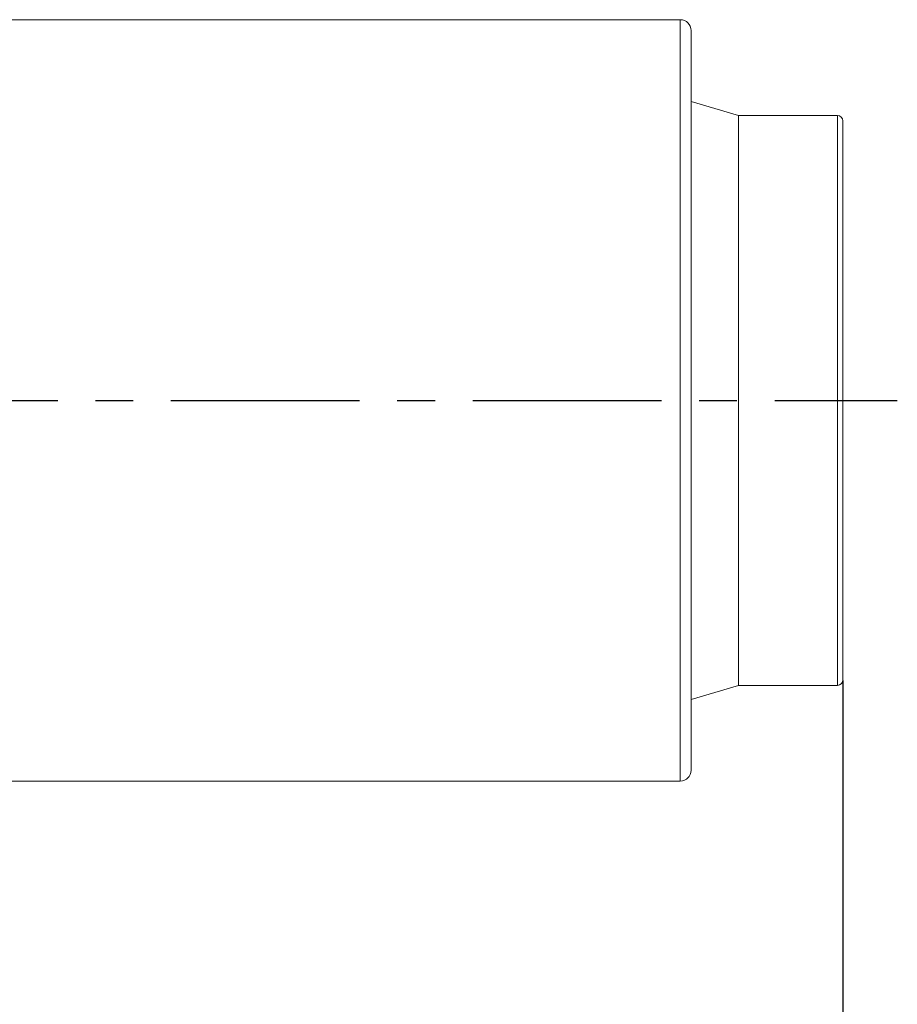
# Model space of a CAD drawing. Header units: millimetres. Extents: x 3925 to 5043, y -86 to 778.
# Tile 22 of 45: x 4486 to 4567, y 225 to 316. Entities that reach past the tile are written whole.
import ezdxf

# ---------------------------------------------------------------- set-up
doc = ezdxf.new("R2010")
doc.units = ezdxf.units.MM
doc.header["$LTSCALE"] = 46.255
doc.header["$PDMODE"] = 3
doc.header["$PDSIZE"] = 1
doc.linetypes.add('CENTER', pattern=[0.6, 0.375, -0.075, 0.075, -0.075])
doc.layers.get('0').update_dxf_attribs({"linetype": 'CONTINUOUS'})
doc.layers.get('Defpoints').update_dxf_attribs({"linetype": 'CONTINUOUS'})
doc.layers.add('T20C2_LENS_ODXF_CONTINUOUS_LINE', color=7, linetype='CONTINUOUS')
doc.styles.add('SLDTEXTSTYLE0', font='arialbd.ttf', dxfattribs={"height": 5.5})
doc.styles.add('SLDTEXTSTYLE2', font='arial.ttf')
doc.dimstyles.new('SLDDIMSTYLE1', dxfattribs={"dimtxt": 5.650301, "dimasz": 4.572, "dimexe": 0, "dimexo": 0.0625, "dimgap": 1.412575, "dimtad": 0, "dimtih": 1, "dimtoh": 1, "dimlfac": 3.5, "dimrnd": 1e-09, "dimzin": 4, "dimdsep": 46, "dimtxsty": 'SLDTEXTSTYLE0', "dimsah": 1, "dimcen": 0.09, "dimadec": 0, "dimazin": 1, "dimtol": 1, "dimtp": 0.8, "dimtm": 0.8, "dimtfac": 1, "dimtdec": 1, "dimtofl": 0, "dimtmove": 0, "dimatfit": 3, "dimfxl": 1, "dimfrac": 2, "dimtolj": 1, "dimarcsym": 0})

# ---------------------------------------------------------------- blocks, each defined once
blk = doc.blocks.new('*D74')
at = {"color": 0, "linetype": 'Continuous', "lineweight": -2}
for p, q in [((4562.165, 255.012), (4562.165, 157.548)), ((4311.115, 198.113), (4311.115, 157.548)), ((4316.115, 157.548), (4557.165, 157.548))]:
    blk.add_line(p, q, dxfattribs=at)
at = {"color": 0, "linetype": 'Continuous'}
for points in [[(4316.115, 158.381), (4316.115, 156.714), (4311.115, 157.548)], [(4557.165, 158.381), (4557.165, 156.714), (4562.165, 157.548)]]:
    blk.add_solid(points, dxfattribs=at)
at = {"layer": 'Defpoints', "color": 0, "linetype": 'Continuous'}
for p in [(4562.165, 255.075), (4311.115, 198.176), (4562.165, 157.548)]:
    blk.add_point(p, dxfattribs=at)
at = {"color": 0, "linetype": 'Continuous', "lineweight": 0, "insert": (4436.64, 162.164), "char_height": 5, "attachment_point": 5, "style": 'SLDTEXTSTYLE2'}
blk.add_mtext('\\A1;251.05 [9.88]', dxfattribs=at)

msp = doc.modelspace()

# ---------------------------------------------------------------- linework, layer by layer
at = {"color": 4, "linetype": 'CENTER'}
msp.add_line((4306.115, 280.775), (4567.165, 280.775), dxfattribs=at)
at = {"layer": 'T20C2_LENS_ODXF_CONTINUOUS_LINE', "color": 7, "linetype": 'Continuous', "lineweight": 0}
for p, q in [((4547.215, 315.775), (4484.815, 315.775)), ((4547.215, 315.775), (4547.215, 245.775)), ((4548.215, 314.774), (4548.215, 246.775)), ((4552.565, 306.975), (4548.215, 308.26)), ((4561.665, 306.975), (4552.565, 306.975)), ((4552.565, 254.575), (4552.565, 306.975)), ((4561.665, 306.975), (4561.665, 254.575)), ((4562.165, 306.475), (4562.165, 255.075)), ((4552.565, 254.575), (4548.215, 253.29)), ((4561.665, 254.575), (4552.565, 254.575)), ((4547.215, 245.775), (4484.815, 245.775))]:
    msp.add_line(p, q, dxfattribs=at)
for centre, radius, start, end in [((4547.215, 314.775), 1, 0, 90), ((4561.665, 306.475), 0.5, 0, 90), ((4561.665, 255.075), 0.5, 270, 0), ((4547.215, 246.775), 1, 270, 0)]:
    msp.add_arc(centre, radius, start, end, dxfattribs=at)

# ---------------------------------------------------------------- dimensions: what is measured, and where the dimension line sits
at = {"color": 2, "linetype": 'Continuous', "lineweight": 0}
dim = msp.add_linear_dim(base=(4562.165, 157.548), p1=(4311.115, 198.176), p2=(4562.165, 255.075), dimstyle='SLDDIMSTYLE1', override={"dimtxt": 5, "dimasz": 5, "dimtad": 1, "dimtih": 0, "dimlfac": 1, "dimtxsty": 'SLDTEXTSTYLE2', "dimtol": 0, "dimtp": 0.6, "dimtm": 0.6}, dxfattribs=at)
dim.commit()
dim.dimension.update_dxf_attribs({"geometry": '*D74', "text_midpoint": (4436.64, 157.548), "dimtype": 160})

doc.saveas('drawing.dxf')
